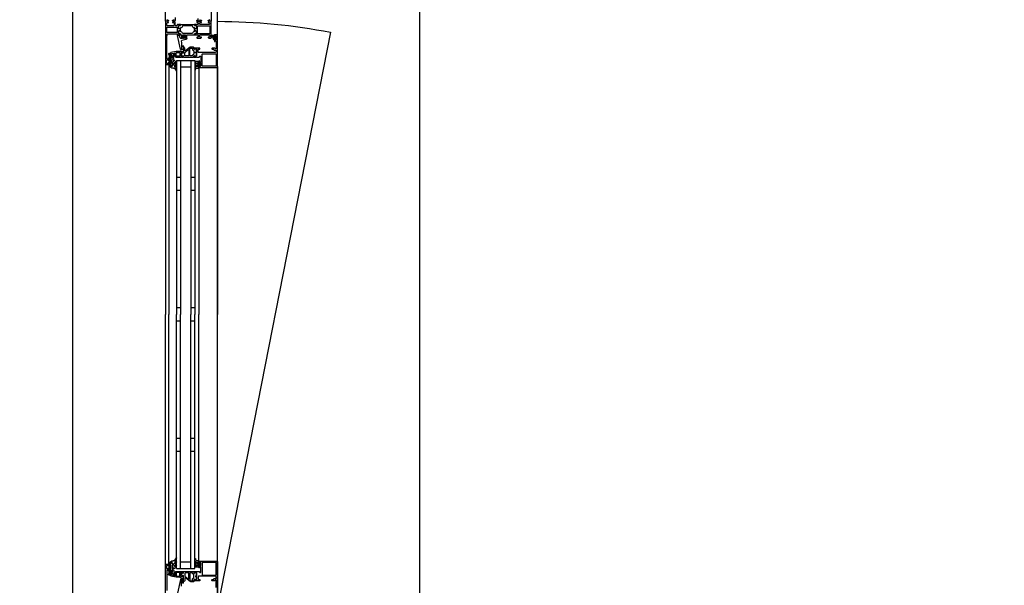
# Model space of a CAD drawing. Header units: millimetres. Extents: x -532 to 413144, y -532 to 654275.
# Tile 7 of 210: x 13786 to 15298, y 13534 to 14403. Entities that reach past the tile are written whole.
import ezdxf

# ---------------------------------------------------------------- set-up
doc = ezdxf.new("R2010")
doc.units = ezdxf.units.MM
doc.header["$LTSCALE"] = 100
for name, color, linetype in [('A-0270-DAK', 7, 'Continuous'), ('A-0310-KOZIJN-BU', 7, 'Continuous'), ('A-0410-AFWERKING-GEVEL', 7, 'Continuous'), ('BL313---_BUDEUR', 1, 'Continuous')]:
    doc.layers.add(name, color=color, linetype=linetype)

msp = doc.modelspace()

# ---------------------------------------------------------------- linework, layer by layer
at = {"layer": 'A-0270-DAK', "ltscale": 10}
msp.add_lwpolyline([(3067.625, 38332.375), (29332.375, 38332.375), (29332.375, 29700), (35467.625, 29700), (35467.625, 31132.375), (61732.375, 31132.375), (61732.375, 15667.625), (58132.375, 15667.625), (58132.375, -532.375), (46267.625, -532.375), (46267.625, 4227.625), (43732.375, 4227.625), (43732.375, 3067.625), (31867.625, 3067.625), (31867.625, 11427.625), (25732.375, 11427.625), (25732.375, 10267.625), (13867.625, 10267.625), (13867.625, 15037.625), (11332.375, 15037.625), (11332.375, 13867.625), (-532.375, 13867.625), (-532.375, 25732.375), (3067.625, 25732.375)], close=True, dxfattribs=at)
msp.add_lwpolyline([(25382.375, 10617.625), (14217.625, 10617.625), (14217.625, 12327.625), (13867.625, 12327.625), (13867.625, 15387.625), (10982.375, 15387.625), (10982.375, 14217.625), (-182.375, 14217.625), (-182.375, 25382.375), (3417.625, 25382.375), (3417.625, 37982.375), (28982.375, 37982.375)], dxfattribs=at)
at = {"layer": 'A-0310-KOZIJN-BU'}
for p, q in [((14033, 14160), (14027, 14160)), ((14055, 14160), (14049, 14160)), ((14033, 14140), (14027, 14140)), ((14055, 14140), (14049, 14140)), ((14033, 13960), (14027, 13960)), ((14055, 13960), (14049, 13960)), ((14027, 13940), (14033, 13940)), ((14049, 13940), (14055, 13940)), ((14027, 13760), (14033, 13760)), ((14049, 13760), (14055, 13760)), ((14027, 13740), (14033, 13740)), ((14049, 13740), (14055, 13740))]:
    msp.add_line(p, q, dxfattribs=at)
at = {"layer": 'A-0310-KOZIJN-BU', "ltscale": 10}
for points in [[(13867.625, 13500), (13867.625, 15300)], [(14012, 14402.6875), (14013, 14401.6875), (14014.5, 14401.6875), (14014.5, 14401.09375), (14013.40625, 14400), (14010, 14400), (14010, 14466)], [(14080, 14426), (14080, 14400), (14076.59375, 14400), (14075.5, 14401.09375), (14075.5, 14401.6875), (14077, 14401.6875), (14078, 14402.6875)], [(14025, 14406), (14025, 14401.1875), (14024, 14400.1875), (14021.6875, 14400.1875), (14020.6875, 14401.1875), (14020.6875, 14401.6875), (14022.1875, 14401.6875), (14023.1875, 14402.6875)], [(14062, 14402.6875), (14063, 14401.6875), (14065.5, 14401.6875), (14065.5, 14401.1875), (14064.5, 14400.1875), (14058.8125, 14400.1875), (14058.3125, 14400.6875), (14058.3125, 14401.1875), (14058.8125, 14401.6875), (14059.8125, 14401.6875), (14060.3125, 14402.1875), (14060.3125, 14404.5)], [(14012.6875, 14382.875), (14012.1875, 14383.375), (14012.1875, 14390.75), (14012.6875, 14391.25), (14027.6875, 14391.25), (14028.1875, 14390.75), (14028.1875, 14383.375), (14027.6875, 14382.875), (14012.6875, 14382.875)], [(14034.3125, 14369.5), (14034.53125, 14367.5), (14034.6875, 14365.5), (14034.78125, 14363.5), (14034.8125, 14361.5), (14034.75, 14359.5), (14034.625, 14357.5), (14034.71875, 14357.25), (14035.03125, 14357), (14035.34375, 14357.25), (14035.28125, 14359.25), (14036.6875, 14362.5), (14037.03125, 14362.75), (14037.375, 14362.25), (14037.59375, 14362), (14037.71875, 14360.5), (14036.9375, 14357), (14035.4375, 14356), (14034.34375, 14356), (14033.3125, 14357.25), (14028.6875, 14378.125), (14028.78125, 14378.625), (14029.15625, 14378.75), (14030.6875, 14378.75), (14031.1875, 14378.375), (14032.09375, 14375), (14033.0625, 14374.25), (14036.3125, 14374.25), (14036.8125, 14373.75), (14037.3125, 14374.25), (14037.3125, 14376.125), (14036.59375, 14376.125), (14036.34375, 14376.25), (14036.34375, 14376.625), (14037.9375, 14378.375), (14038.6875, 14378.75), (14039.46875, 14378.375), (14041.0625, 14376.625), (14041.0625, 14376.25), (14040.8125, 14376.125), (14040.09375, 14376.125), (14040.09375, 14374.25), (14040.59375, 14373.75), (14041.09375, 14374.25), (14042.6875, 14374.25), (14042.6875, 14373.375), (14042.34375, 14372.375), (14041.46875, 14371.875), (14035.09375, 14370.75), (14034.4375, 14370.25), (14034.3125, 14369.5)], [(14038.09375, 14374.375), (14038.6875, 14373.75), (14039.3125, 14374.375), (14039.3125, 14377.125), (14038.6875, 14377.75), (14038.09375, 14377.125), (14038.09375, 14374.375)], [(14061.5, 14329), (14088.5, 14329), (14089.6875, 14329.5), (14090, 14330.5), (14090, 14377.5), (14089.4375, 14378.75), (14088.5, 14379), (14085.5, 14379), (14085.5, 14377), (14086, 14376.5), (14086.5, 14376.5), (14086.5, 14377.5), (14087.5, 14377.5), (14088.5, 14376.5), (14088.5, 14372.5), (14087.5, 14371.5), (14086.5, 14371.5), (14086.5, 14372.5), (14086, 14372.5), (14085.5, 14372), (14085.5, 14369.25), (14085.65625, 14368.875), (14086, 14368.75), (14086.34375, 14368.875), (14086.5, 14369.25), (14086.5, 14369.5), (14086.65625, 14369.875), (14087, 14370), (14087.5, 14370), (14088, 14369.5), (14088, 14358.25), (14087.5, 14357.75), (14087, 14357.75), (14086, 14359), (14081.5, 14359), (14081, 14358.5), (14081, 14357.75), (14081.5, 14357.25), (14083.5, 14357.25), (14084, 14356.75), (14084, 14356.25), (14084.5, 14355.75), (14087.5, 14355.75), (14088, 14355.25), (14088, 14353.5), (14087.4375, 14352.5), (14086.5, 14352), (14060.5, 14352), (14060, 14352.5), (14060, 14356.75), (14060.5, 14357.25), (14062.5, 14357.25), (14063, 14357.75), (14063, 14358.5), (14062.5, 14359), (14057.5, 14359), (14057.3125, 14359), (14056.6875, 14359), (14056.5, 14359), (14054.03125, 14359), (14053.6875, 14359), (14053.6875, 14358.75), (14053.875, 14357.5), (14054, 14357), (14054.5, 14356.75), (14054.9375, 14357), (14055.375, 14357.75), (14055.71875, 14357.75), (14057.3125, 14357.75), (14057.5, 14357.5), (14057.5, 14346.75), (14057.3125, 14346.5), (14055.71875, 14346.5), (14055.375, 14346.5), (14055.03125, 14347.25), (14054.5, 14347.5), (14054, 14347.25), (14053.875, 14346.75), (14053.6875, 14345.5), (14053.78125, 14345.25), (14054.03125, 14345), (14056.5, 14345), (14056.6875, 14345.25), (14057.3125, 14345.25), (14057.5, 14345), (14061.6875, 14345), (14062.1875, 14345.5), (14062.1875, 14346), (14062.6875, 14346.5), (14064, 14346.5), (14064.5, 14346), (14064.5, 14338), (14064, 14337.5), (14062.6875, 14337.5), (14062.1875, 14338), (14062.1875, 14339.25), (14061.5, 14339.25), (14061, 14338.75), (14061, 14336), (14061.5, 14335.5), (14062, 14335.5), (14062, 14336.25), (14063.5, 14336.25), (14064.5, 14335.5), (14064.5, 14331.5), (14063.5, 14330.5), (14062, 14330.5), (14062, 14331.5), (14061.5, 14331.5), (14061, 14331), (14061, 14329.5), (14061.5, 14329)], [(14084.59375, 14376), (14085.125, 14376), (14085.1875, 14375.875), (14085.1875, 14373.25), (14085.125, 14373.125), (14084.375, 14373.125), (14084.1875, 14373.25), (14082.59375, 14377.5), (14082.625, 14377.625), (14082.6875, 14377.625), (14083.875, 14377.875), (14084.09375, 14377.75), (14084.09375, 14376.5), (14084.59375, 14376)], [(14086.3125, 14375.75), (14087.09375, 14375.75), (14087.3125, 14375.625), (14087.3125, 14373.375), (14087.125, 14373.125), (14086.3125, 14373.125), (14085.90625, 14373.5), (14085.90625, 14375.375), (14086.3125, 14375.75)], [(14040.625, 14354.5), (14040.125, 14354.5), (14039.84375, 14355), (14039.84375, 14359), (14038.84375, 14360), (14037.84375, 14359), (14037.84375, 14353.5), (14037.5625, 14353), (14037.5625, 14351.5), (14037.0625, 14351), (14036.1875, 14351), (14035.4375, 14351.75), (14034.0625, 14351.75), (14033.5625, 14351.25), (14033.5625, 14350), (14033.625, 14349.75), (14033.84375, 14349.75), (14034.3125, 14349.75), (14034.75, 14349.5), (14034.90625, 14349), (14034.75, 14348.75), (14034.3125, 14348.5), (14033.8125, 14348.5), (14033.625, 14348.5), (14033.5625, 14348.25), (14033.5625, 14347), (14034.0625, 14346.5), (14035.4375, 14346.5), (14036.1875, 14347.25), (14037.0625, 14347.25), (14037.5625, 14346.75), (14037.5625, 14345.5), (14038.0625, 14345), (14052.9375, 14345), (14053.4375, 14345.5), (14053.4375, 14346.75), (14053.9375, 14347.25), (14054.8125, 14347.25), (14055.59375, 14346.5), (14056.9375, 14346.5), (14057.4375, 14347), (14057.4375, 14351.25), (14057.3125, 14351.5), (14057, 14351.5), (14056.6875, 14351.5), (14056.3125, 14351.75), (14056.09375, 14352), (14056.3125, 14352.5), (14056.6875, 14352.75), (14057, 14352.75), (14057.3125, 14352.75), (14057.4375, 14353), (14057.4375, 14357.25), (14056.9375, 14357.75), (14055.59375, 14357.75), (14054.8125, 14357), (14053.9375, 14357), (14053.4375, 14357.5), (14053.4375, 14360), (14052.9375, 14360.5), (14049.09375, 14360.5), (14048.09375, 14360.25), (14040.625, 14354.5)], [(14017.5, 14344), (14020.3125, 14344), (14020.3125, 14345), (14019.3125, 14345), (14019.3125, 14349.75), (14020.125, 14350.75), (14023.34375, 14351.25), (14024.59375, 14351.25), (14025.09375, 14350.75), (14025.09375, 14346), (14026.09375, 14345), (14033.5, 14345), (14033.6875, 14345.25), (14034.3125, 14345.25), (14034.5, 14345), (14036.96875, 14345), (14037.21875, 14345.25), (14037.3125, 14345.5), (14037.125, 14346.75), (14037, 14347.25), (14036.5, 14347.5), (14035.96875, 14347.25), (14035.625, 14346.5), (14035.28125, 14346.5), (14033.6875, 14346.5), (14033.5, 14346.75), (14033.5, 14351.5), (14033.59375, 14351.75), (14033.6875, 14351.75), (14035.28125, 14351.75), (14035.625, 14351.75), (14036.09375, 14351), (14036.5, 14350.75), (14036.90625, 14351), (14037.125, 14351.5), (14037.3125, 14352.75), (14037.21875, 14353), (14036.96875, 14353), (14034.5, 14353), (14034.3125, 14353), (14033.6875, 14353), (14033.5, 14353), (14033.5, 14354), (14032.90625, 14354.5), (14032.3125, 14354), (14032.3125, 14353.5), (14026.59375, 14353.5), (14018.34375, 14352), (14017.5, 14351), (14017.5, 14344)], [(14045.84375, 14347.25), (14045.34375, 14346.75), (14040.84375, 14346.75), (14039.84375, 14347.75), (14039.84375, 14351.75), (14040.03125, 14352.25), (14045.03125, 14356), (14045.5625, 14356), (14045.84375, 14355.5), (14045.84375, 14347.25)], [(14010, 14334), (14010, 13950)], [(14015, 14334), (14015, 13950)], [(14027, 14340), (14027, 13950)], [(14027, 14340), (14055, 14340)], [(14033, 14340), (14033, 13950)], [(14033, 14330), (14049, 14330)], [(14049, 14340), (14049, 13950)], [(14055, 14340), (14055, 13950)], [(14061, 14328.5), (14061, 13950)], [(14090, 14330.5), (14090, 13950)], [(14010, 13566), (14010, 13950)], [(14015, 13566), (14015, 13950)], [(14027, 13560), (14027, 13950)], [(14033, 13560), (14033, 13950)], [(14049, 13560), (14049, 13950)], [(14055, 13560), (14055, 13950)], [(14061, 13571.5), (14061, 13950)], [(14090, 13569.5), (14090, 13950)], [(14088, 13530.5), (14088, 13541.75), (14087.5, 13542.25), (14087, 13542.25), (14086, 13541), (14081.5, 13541), (14081, 13541.5), (14081, 13542.25), (14081.5, 13542.75), (14083.5, 13542.75), (14084, 13543.25), (14084, 13543.75), (14084.5, 13544.25), (14087.5, 13544.25), (14088, 13544.75), (14088, 13546.5), (14087.4375, 13547.5), (14086.5, 13548), (14060.5, 13548), (14060, 13547.5), (14060, 13543.25), (14060.5, 13542.75), (14062.5, 13542.75), (14063, 13542.25), (14063, 13541.5), (14062.5, 13541), (14057.5, 13541), (14057.3125, 13541), (14056.6875, 13541), (14056.5, 13541), (14054.03125, 13541), (14053.6875, 13541), (14053.6875, 13541.25), (14053.875, 13542.5), (14054, 13543), (14054.5, 13543.25), (14054.9375, 13543), (14055.375, 13542.25), (14055.71875, 13542.25), (14057.3125, 13542.25), (14057.5, 13542.5), (14057.5, 13553.25), (14057.3125, 13553.5), (14055.71875, 13553.5), (14055.375, 13553.5), (14055.03125, 13552.75), (14054.5, 13552.5), (14054, 13552.75), (14053.875, 13553.25), (14053.6875, 13554.5), (14053.78125, 13554.75), (14054.03125, 13555), (14056.5, 13555), (14056.6875, 13554.75), (14057.3125, 13554.75), (14057.5, 13555), (14061.6875, 13555), (14062.1875, 13554.5), (14062.1875, 13554), (14062.6875, 13553.5), (14064, 13553.5), (14064.5, 13554), (14064.5, 13562), (14064, 13562.5), (14062.6875, 13562.5), (14062.1875, 13562), (14062.1875, 13560.75), (14061.5, 13560.75), (14061, 13561.25), (14061, 13564), (14061.5, 13564.5), (14062, 13564.5), (14062, 13563.75), (14063.5, 13563.75), (14064.5, 13564.5), (14064.5, 13568.5), (14063.5, 13569.5), (14062, 13569.5), (14062, 13568.5), (14061.5, 13568.5), (14061, 13569), (14061, 13570.5), (14061.5, 13571)], [(14061.5, 13571), (14088.5, 13571), (14089.6875, 13570.5), (14090, 13569.5), (14090, 13522.5)], [(14010, 13500), (14010, 13566), (14010.5, 13566.5), (14014.5, 13566.5), (14015, 13566), (14015, 13564.5), (14014.5, 13564), (14014, 13564), (14014, 13565), (14012.5, 13565), (14011.5, 13564), (14011.5, 13560.25), (14012.5, 13559.25), (14014, 13559.25), (14014, 13560.25), (14014.5, 13560.25), (14015, 13559.75), (14015, 13556.75), (14014.5, 13556.25), (14014, 13556.75), (14014, 13557.25), (14013.5, 13558.25), (14012.6875, 13558.25), (14012.1875, 13557.25), (14012.1875, 13526)], [(14017.5, 13556), (14020.3125, 13556), (14020.3125, 13555), (14019.3125, 13555), (14019.3125, 13550.25), (14020.125, 13549.25), (14023.34375, 13548.75), (14024.59375, 13548.75), (14025.09375, 13549.25), (14025.09375, 13554), (14026.09375, 13555), (14033.5, 13555), (14033.6875, 13554.75), (14034.3125, 13554.75), (14034.5, 13555), (14036.96875, 13555), (14037.21875, 13554.75), (14037.3125, 13554.5), (14037.125, 13553.25), (14037, 13552.75), (14036.5, 13552.5), (14035.96875, 13552.75), (14035.625, 13553.5), (14035.28125, 13553.5), (14033.6875, 13553.5), (14033.5, 13553.25), (14033.5, 13548.5), (14033.59375, 13548.25), (14033.6875, 13548.25), (14035.28125, 13548.25), (14035.625, 13548.25), (14036.09375, 13549), (14036.5, 13549.25), (14036.90625, 13549), (14037.125, 13548.5), (14037.3125, 13547.25), (14037.21875, 13547), (14036.96875, 13547), (14034.5, 13547), (14034.3125, 13547), (14033.6875, 13547), (14033.5, 13547), (14033.5, 13546), (14032.90625, 13545.5), (14032.3125, 13546), (14032.3125, 13546.5), (14026.59375, 13546.5), (14018.34375, 13548), (14017.5, 13549), (14017.5, 13556)], [(14027, 13560), (14055, 13560)], [(14033, 13570), (14049, 13570)], [(14034.53125, 13532.5), (14034.6875, 13534.5), (14034.78125, 13536.5), (14034.8125, 13538.5), (14034.75, 13540.5), (14034.625, 13542.5), (14034.71875, 13542.75), (14035.03125, 13543), (14035.34375, 13542.75), (14035.28125, 13540.75), (14036.6875, 13537.5), (14037.03125, 13537.25), (14037.375, 13537.75), (14037.59375, 13538), (14037.71875, 13539.5), (14036.9375, 13543), (14035.4375, 13544), (14034.34375, 13544), (14033.3125, 13542.75), (14028.6875, 13521.875)], [(14040.625, 13545.5), (14040.125, 13545.5), (14039.84375, 13545), (14039.84375, 13541), (14038.84375, 13540), (14037.84375, 13541), (14037.84375, 13546.5), (14037.5625, 13547), (14037.5625, 13548.5), (14037.0625, 13549), (14036.1875, 13549), (14035.4375, 13548.25), (14034.0625, 13548.25), (14033.5625, 13548.75), (14033.5625, 13550), (14033.625, 13550.25), (14033.84375, 13550.25), (14034.3125, 13550.25), (14034.75, 13550.5), (14034.90625, 13551), (14034.75, 13551.25), (14034.3125, 13551.5), (14033.8125, 13551.5), (14033.625, 13551.5), (14033.5625, 13551.75), (14033.5625, 13553), (14034.0625, 13553.5), (14035.4375, 13553.5), (14036.1875, 13552.75), (14037.0625, 13552.75), (14037.5625, 13553.25), (14037.5625, 13554.5), (14038.0625, 13555), (14052.9375, 13555), (14053.4375, 13554.5), (14053.4375, 13553.25), (14053.9375, 13552.75), (14054.8125, 13552.75), (14055.59375, 13553.5), (14056.9375, 13553.5), (14057.4375, 13553), (14057.4375, 13548.75), (14057.3125, 13548.5), (14057, 13548.5), (14056.6875, 13548.5), (14056.3125, 13548.25), (14056.09375, 13548), (14056.3125, 13547.5), (14056.6875, 13547.25), (14057, 13547.25), (14057.3125, 13547.25), (14057.4375, 13547), (14057.4375, 13542.75), (14056.9375, 13542.25), (14055.59375, 13542.25), (14054.8125, 13543), (14053.9375, 13543), (14053.4375, 13542.5), (14053.4375, 13540), (14052.9375, 13539.5), (14049.09375, 13539.5), (14048.09375, 13539.75), (14040.625, 13545.5)], [(14045.84375, 13552.75), (14045.34375, 13553.25), (14040.84375, 13553.25), (14039.84375, 13552.25), (14039.84375, 13548.25), (14040.03125, 13547.75), (14045.03125, 13544), (14045.5625, 13544), (14045.84375, 13544.5), (14045.84375, 13552.75)]]:
    msp.add_lwpolyline(points, dxfattribs=at)
for points in [[(14030, 14395), (14028.5, 14395), (14028, 14394.5), (14028, 14394), (14027, 14393), (14026, 14393), (14025, 14394), (14025, 14398.8125), (14024, 14399.8125), (14021.6875, 14399.8125), (14020.6875, 14398.8125), (14020.6875, 14398.3125), (14022.1875, 14398.3125), (14023.1875, 14397.3125), (14023.1875, 14394), (14022.1875, 14393), (14013, 14393), (14012, 14394), (14012, 14397.3125), (14013, 14398.3125), (14014.5, 14398.3125), (14014.5, 14398.90625), (14013.40625, 14400), (14010, 14400), (14010, 14334), (14010.5, 14333.5), (14014.5, 14333.5), (14015, 14334), (14015, 14335.5), (14014.5, 14336), (14014, 14336), (14014, 14335), (14012.5, 14335), (14011.5, 14336), (14011.5, 14339.75), (14012.5, 14340.75), (14014, 14340.75), (14014, 14339.75), (14014.5, 14339.75), (14015, 14340.25), (14015, 14343.25), (14014.5, 14343.75), (14014, 14343.25), (14014, 14342.75), (14013.5, 14341.75), (14012.6875, 14341.75), (14012.1875, 14342.75), (14012.1875, 14374), (14012.4375, 14380.125), (14013.4375, 14381), (14027.5, 14381), (14028, 14380.5), (14028, 14379.5), (14028.5, 14379), (14030, 14379), (14030.71875, 14379.25), (14031, 14379), (14032.90625, 14379), (14033.1875, 14379.375), (14033.1875, 14380.375), (14032.90625, 14380.625), (14030.5, 14380.625), (14030, 14381.125), (14030, 14385), (14030.5, 14385.5), (14031.1875, 14385.5), (14033.59375, 14384.125), (14033.6875, 14384.125), (14033.78125, 14384.1875), (14033.8125, 14384.25), (14033.28125, 14386.125), (14033.09375, 14387), (14033.28125, 14387.9375), (14033.78125, 14389.75), (14033.78125, 14389.875), (14033.6875, 14389.9375), (14033.59375, 14389.9375), (14031.1875, 14388.5), (14030.5, 14388.5), (14030, 14389), (14030, 14392.90625), (14030.5, 14393.40625), (14032.90625, 14393.40625), (14033.1875, 14393.71875), (14033.1875, 14394.71875), (14032.90625, 14395), (14031, 14395), (14030.28125, 14394.8125)], [(14054.3125, 14393.71875), (14054.59375, 14393.40625), (14057, 14393.40625), (14057.5, 14392.90625), (14057.5, 14389.375), (14056.78125, 14388.5625), (14055.96875, 14388.6875), (14052.5625, 14390.625), (14051.78125, 14391.375), (14051.25, 14392.3125), (14050.375, 14392.8125), (14037.125, 14392.8125), (14036.25, 14392.3125), (14035.71875, 14391.375), (14034.9375, 14390.625), (14031.53125, 14388.6875), (14030.4375, 14388.6875), (14030, 14389.375), (14030, 14392.90625), (14030.5, 14393.40625), (14032.90625, 14393.40625), (14033.1875, 14393.71875), (14033.1875, 14394.5), (14033.6875, 14395), (14053.8125, 14395), (14054.3125, 14394.5)], [(14057.5, 14379), (14059.8125, 14379), (14060.3125, 14378.5), (14060.3125, 14376.25), (14059.8125, 14375.75), (14058.8125, 14375.75), (14058.3125, 14375.25), (14058.3125, 14374.75), (14058.8125, 14374.25), (14064.5, 14374.25), (14065.5, 14375.25), (14065.5, 14375.75), (14063, 14375.75), (14062, 14376.75), (14062, 14378), (14063, 14379), (14070, 14379), (14071, 14379), (14077, 14379), (14078, 14378), (14078, 14376.75), (14077, 14375.75), (14075.5, 14375.75), (14075.5, 14375.125), (14076.59375, 14374), (14080, 14374), (14080, 14400), (14076.59375, 14400), (14075.5, 14398.90625), (14075.5, 14398.3125), (14077, 14398.3125), (14078, 14397.3125), (14078, 14396), (14077, 14395), (14071, 14395), (14070, 14395), (14063, 14395), (14062, 14396), (14062, 14397.3125), (14063, 14398.3125), (14065.5, 14398.3125), (14065.5, 14398.8125), (14064.5, 14399.8125), (14058.8125, 14399.8125), (14058.3125, 14399.3125), (14058.3125, 14398.8125), (14058.8125, 14398.3125), (14059.8125, 14398.3125), (14060.3125, 14397.8125), (14060.3125, 14395.5), (14059.8125, 14395), (14057.5, 14395), (14056.78125, 14394.8125), (14056.5, 14395), (14054.59375, 14395), (14054.3125, 14394.71875), (14054.3125, 14393.71875), (14054.59375, 14393.40625), (14057, 14393.40625), (14057.5, 14392.90625), (14057.5, 14389), (14057, 14388.5), (14056.3125, 14388.5), (14053.90625, 14389.9375), (14053.84375, 14389.9375), (14053.78125, 14389.9375), (14053.6875, 14389.8125), (14053.9375, 14388.625), (14054.40625, 14387), (14053.9375, 14385.4375), (14053.71875, 14384.3125), (14053.90625, 14384.125), (14056.3125, 14385.5), (14057, 14385.5), (14057.5, 14385), (14057.5, 14381.125), (14057, 14380.625), (14054.59375, 14380.625), (14054.3125, 14380.375), (14054.3125, 14379.375), (14054.59375, 14379), (14056.5, 14379), (14057.21875, 14379.25)], [(14059.3125, 14381.375), (14059.3125, 14392.71875), (14059.8125, 14393.21875), (14077.5, 14393.21875), (14078, 14392.71875), (14078, 14381.375), (14077.5, 14380.875), (14059.8125, 14380.875)], [(14054.3125, 14380.375), (14054.59375, 14380.625), (14057, 14380.625), (14057.5, 14381.125), (14057.5, 14384.6875), (14056.78125, 14385.5), (14055.96875, 14385.375), (14052.5625, 14383.5), (14051.78125, 14382.75), (14051.25, 14381.75), (14050.375, 14381.25), (14037.125, 14381.25), (14036.25, 14381.75), (14035.71875, 14382.75), (14034.9375, 14383.5), (14031.53125, 14385.375), (14030.4375, 14385.375), (14030, 14384.6875), (14030, 14381.125), (14030.5, 14380.625), (14032.90625, 14380.625), (14033.1875, 14380.375), (14033.1875, 14379.5), (14033.6875, 14379), (14034.6875, 14379), (14034.6875, 14374.75), (14035.1875, 14374.25), (14036.03125, 14374.25), (14037, 14375), (14037.1875, 14375.75), (14036.1875, 14375.75), (14036.1875, 14378), (14037.1875, 14379), (14040.1875, 14379), (14041.1875, 14378), (14041.1875, 14375.75), (14040.1875, 14375.75), (14040.40625, 14375), (14041.375, 14374.25), (14042.1875, 14374.25), (14042.6875, 14374.75), (14042.6875, 14379), (14053.8125, 14379), (14054.3125, 14379.5)], [(14086.625, 14376.375), (14086.46875, 14376.25), (14085.34375, 14376.25), (14085.1875, 14376.375), (14085.1875, 14378.25), (14084.96875, 14378.625), (14084.5, 14378.75), (14081.28125, 14378.25), (14080.1875, 14376.75), (14080.46875, 14375.875), (14080.78125, 14375.75), (14081.09375, 14375.875), (14081.1875, 14376.125), (14081, 14376.75), (14081.21875, 14377.25), (14081.6875, 14377.5), (14081.75, 14377.375), (14081.84375, 14377.375), (14083.5625, 14372.25), (14084.9375, 14371.5), (14085.1875, 14371.875), (14085.1875, 14372.75), (14085.34375, 14372.875), (14086.4375, 14372.875), (14086.625, 14372.75), (14086.78125, 14371.875), (14086.875, 14371.75), (14087.09375, 14371.875), (14087.8125, 14372.625), (14088.09375, 14373.25), (14088.09375, 14375.75), (14087.875, 14376.375), (14087.1875, 14377.25), (14087, 14377.375), (14086.84375, 14377.25)], [(14047.4375, 14347.25), (14047.4375, 14357.5), (14047.625, 14358), (14048.84375, 14359), (14049.125, 14359), (14050.9375, 14359), (14051.4375, 14358.5), (14051.4375, 14356.25), (14052.4375, 14355.25), (14052.9375, 14355.25), (14053.4375, 14354.75), (14053.4375, 14349.5), (14052.9375, 14349), (14052.4375, 14349), (14051.4375, 14348), (14051.4375, 14347.25), (14050.9375, 14346.75), (14047.9375, 14346.75)], [(14017.09375, 14334), (14017.09375, 14346), (14017.4375, 14347.75), (14017.375, 14348.5), (14016.0625, 14350.5), (14015.21875, 14350.75), (14014.6875, 14350), (14014.84375, 14349.5), (14015.8125, 14348), (14015.875, 14347.75), (14015.875, 14347.75), (14015.59375, 14346.25), (14015.59375, 14334), (14015.875, 14332.5), (14016.625, 14331), (14016.90625, 14330.5), (14018.1875, 14329.5), (14019.78125, 14328.5), (14021.125, 14328.5), (14021.8125, 14328.5), (14022.4375, 14328), (14023.09375, 14328), (14023.6875, 14327.5), (14024.21875, 14327), (14024.71875, 14326.5), (14025.1875, 14326), (14025.59375, 14325.5), (14025.9375, 14325), (14026.1875, 14324), (14026.6875, 14324), (14026.875, 14324.5), (14026.65625, 14325.5), (14026.375, 14326.5), (14026, 14327), (14025.59375, 14328), (14025.09375, 14328.5), (14024.53125, 14329.5), (14024.375, 14330), (14024.09375, 14332.5), (14024.28125, 14333), (14024.53125, 14333), (14024.96875, 14332.5), (14025.34375, 14331.5), (14025.625, 14331), (14025.875, 14330.5), (14026.3125, 14329.5), (14026.5, 14329.5), (14026.875, 14330), (14026.78125, 14330.5), (14026.59375, 14331.5), (14026.375, 14332), (14026.0625, 14332.5), (14025.6875, 14333.5), (14025.25, 14334), (14024.78125, 14334.5), (14024.21875, 14335), (14024.09375, 14335.5), (14024.09375, 14337), (14024.28125, 14337.25), (14024.5625, 14337.25), (14024.96875, 14336.75), (14025.3125, 14336.25), (14025.59375, 14336), (14025.8125, 14335.5), (14025.9375, 14334.5), (14026.5625, 14334.5), (14026.875, 14335), (14026.65625, 14336), (14026.40625, 14336.5), (14026.09375, 14337), (14025.71875, 14337.75), (14025.3125, 14338.25), (14024.84375, 14339), (14024.3125, 14339.5), (14023.75, 14340), (14022.9375, 14340.75), (14022.46875, 14340.25), (14022.21875, 14339.5), (14021.9375, 14338.75), (14021.625, 14338), (14021.21875, 14337.25), (14020.78125, 14336.75), (14020.3125, 14336), (14019.96875, 14335.5), (14020.03125, 14335.5), (14020.3125, 14335), (14021.96875, 14335), (14022.28125, 14335), (14022.28125, 14333), (14021.96875, 14333), (14020.46875, 14333), (14020.1875, 14332.5), (14020.1875, 14331), (14019.875, 14330.5), (14019.15625, 14330.5), (14018.875, 14330.5), (14017.6875, 14332), (14017.53125, 14332)], [(14022.6875, 14343), (14022.6875, 14345.25), (14024, 14348.5), (14024.71875, 14349), (14025, 14349.5), (14024.71875, 14350.25), (14024, 14350.5), (14023.28125, 14350.25), (14023.1875, 14350.25), (14019.8125, 14346), (14019.8125, 14345.5), (14020.6875, 14345.5), (14020.6875, 14343.5), (14018.59375, 14343.5), (14018.3125, 14343.75), (14017.5, 14343.75), (14017.5, 14334), (14017.90625, 14332.5), (14019.0625, 14331), (14019.625, 14331), (14020, 14331.5), (14020, 14332.5), (14020.5, 14333), (14021.5, 14333), (14022, 14333.5), (14022, 14334.5), (14021.5, 14335), (14020.1875, 14335), (14019.6875, 14335.5), (14019.6875, 14339.75), (14020.8125, 14341.75), (14021.53125, 14341.75)], [(14027.09375, 14352), (14031.5, 14352), (14032, 14351.5), (14032, 14347), (14031.5, 14346.5), (14027.09375, 14346.5), (14026.59375, 14347), (14026.59375, 14351.5)], [(14034.90625, 14349), (14034.78125, 14348.75), (14034.25, 14348.5), (14033.875, 14348.75), (14033.71875, 14349.25), (14033.875, 14349.5), (14034.25, 14349.75), (14034.78125, 14349.5)], [(14057.3125, 14352), (14057.1875, 14351.75), (14056.65625, 14351.5), (14056.28125, 14351.75), (14056.125, 14352.25), (14056.28125, 14352.5), (14056.65625, 14352.75), (14057.1875, 14352.5)], [(14066.3125, 14349.75), (14066.8125, 14350.25), (14087.3125, 14350.25), (14087.8125, 14349.75), (14087.8125, 14331.5), (14087.3125, 14331), (14066.8125, 14331), (14066.3125, 14331.5)], [(14060.1875, 14328), (14061.1875, 14328.5), (14061.59375, 14329), (14060.6875, 14329), (14060.6875, 14330.5), (14060.21875, 14331), (14060.21875, 14331.5), (14060.6875, 14331.5), (14062, 14331.5), (14062.3125, 14331.5), (14062.3125, 14331.5), (14062.53125, 14331), (14062.8125, 14331), (14063.84375, 14332), (14064, 14332.5), (14064, 14334), (14063.84375, 14334.5), (14062.8125, 14335.5), (14062.625, 14335.5), (14062.375, 14335.5), (14062.21875, 14335), (14062, 14335), (14060.6875, 14335), (14060.21875, 14335), (14060.21875, 14335.5), (14060.6875, 14336), (14060.6875, 14337.75), (14060.40625, 14338.25), (14056.40625, 14338.25), (14055.40625, 14337.5), (14055.1875, 14337.25), (14055.40625, 14336.75), (14056.1875, 14336.5), (14056.40625, 14336.25), (14056.1875, 14336), (14055.40625, 14335.5), (14055.1875, 14335.5), (14055.40625, 14335), (14056.1875, 14334.5), (14056.40625, 14334.5), (14056.1875, 14334), (14055.40625, 14333.5), (14055.1875, 14333.5), (14055.40625, 14333), (14056.1875, 14332.5), (14056.40625, 14332.5), (14056.1875, 14332), (14055.40625, 14331.5), (14055.1875, 14331.5), (14055.46875, 14331), (14056.3125, 14331), (14056.8125, 14330.5), (14055.6875, 14329), (14055.1875, 14328), (14055.1875, 14325), (14055.625, 14325), (14055.84375, 14325), (14056.0625, 14325), (14056.15625, 14326), (14056.28125, 14326.5), (14057.65625, 14328)], [(14059.1875, 14336), (14059.1875, 14335), (14058.6875, 14334.5), (14058.09375, 14334.5), (14057.59375, 14335), (14057.59375, 14336), (14058.09375, 14336.25), (14058.6875, 14336.25)], [(14059.1875, 14332), (14059.1875, 14331), (14058.6875, 14330.5), (14058.09375, 14330.5), (14057.59375, 14331), (14057.59375, 14332), (14058.09375, 14332.5), (14058.6875, 14332.5)], [(14060.1875, 14333.5), (14060.6875, 14334), (14062.3125, 14334), (14062.8125, 14333.5), (14062.8125, 14333), (14062.3125, 14332.5), (14060.6875, 14332.5), (14060.1875, 14333)], [(14017.09375, 13566), (14017.09375, 13554), (14017.4375, 13552.25), (14017.375, 13551.5), (14016.0625, 13549.5), (14015.21875, 13549.25), (14014.6875, 13550), (14014.84375, 13550.5), (14015.8125, 13552), (14015.875, 13552.25), (14015.875, 13552.25), (14015.59375, 13553.75), (14015.59375, 13566), (14015.875, 13567.5), (14016.625, 13569), (14016.90625, 13569.5), (14018.1875, 13570.5), (14019.78125, 13571.5), (14021.125, 13571.5), (14021.8125, 13571.5), (14022.4375, 13572), (14023.09375, 13572), (14023.6875, 13572.5), (14024.21875, 13573), (14024.71875, 13573.5), (14025.1875, 13574), (14025.59375, 13574.5), (14025.9375, 13575), (14026.1875, 13576), (14026.6875, 13576), (14026.875, 13575.5), (14026.65625, 13574.5), (14026.375, 13573.5), (14026, 13573), (14025.59375, 13572), (14025.09375, 13571.5), (14024.53125, 13570.5), (14024.375, 13570), (14024.09375, 13567.5), (14024.28125, 13567), (14024.53125, 13567), (14024.96875, 13567.5), (14025.34375, 13568.5), (14025.625, 13569), (14025.875, 13569.5), (14026.3125, 13570.5), (14026.5, 13570.5), (14026.875, 13570), (14026.78125, 13569.5), (14026.59375, 13568.5), (14026.375, 13568), (14026.0625, 13567.5), (14025.6875, 13566.5), (14025.25, 13566), (14024.78125, 13565.5), (14024.21875, 13565), (14024.09375, 13564.5), (14024.09375, 13563), (14024.28125, 13562.75), (14024.5625, 13562.75), (14024.96875, 13563.25), (14025.3125, 13563.75), (14025.59375, 13564), (14025.8125, 13564.5), (14025.9375, 13565.5), (14026.5625, 13565.5), (14026.875, 13565), (14026.65625, 13564), (14026.40625, 13563.5), (14026.09375, 13563), (14025.71875, 13562.25), (14025.3125, 13561.75), (14024.84375, 13561), (14024.3125, 13560.5), (14023.75, 13560), (14022.9375, 13559.25), (14022.46875, 13559.75), (14022.21875, 13560.5), (14021.9375, 13561.25), (14021.625, 13562), (14021.21875, 13562.75), (14020.78125, 13563.25), (14020.3125, 13564), (14019.96875, 13564.5), (14020.03125, 13564.5), (14020.3125, 13565), (14021.96875, 13565), (14022.28125, 13565), (14022.28125, 13567), (14021.96875, 13567), (14020.46875, 13567), (14020.1875, 13567.5), (14020.1875, 13569), (14019.875, 13569.5), (14019.15625, 13569.5), (14018.875, 13569.5), (14017.6875, 13568), (14017.53125, 13568)], [(14060.1875, 13572), (14061.1875, 13571.5), (14061.59375, 13571), (14060.6875, 13571), (14060.6875, 13569.5), (14060.21875, 13569), (14060.21875, 13568.5), (14060.6875, 13568.5), (14062, 13568.5), (14062.3125, 13568.5), (14062.3125, 13568.5), (14062.53125, 13569), (14062.8125, 13569), (14063.84375, 13568), (14064, 13567.5), (14064, 13566), (14063.84375, 13565.5), (14062.8125, 13564.5), (14062.625, 13564.5), (14062.375, 13564.5), (14062.21875, 13565), (14062, 13565), (14060.6875, 13565), (14060.21875, 13565), (14060.21875, 13564.5), (14060.6875, 13564), (14060.6875, 13562.25), (14060.40625, 13561.75), (14056.40625, 13561.75), (14055.40625, 13562.5), (14055.1875, 13562.75), (14055.40625, 13563.25), (14056.1875, 13563.5), (14056.40625, 13563.75), (14056.1875, 13564), (14055.40625, 13564.5), (14055.1875, 13564.5), (14055.40625, 13565), (14056.1875, 13565.5), (14056.40625, 13565.5), (14056.1875, 13566), (14055.40625, 13566.5), (14055.1875, 13566.5), (14055.40625, 13567), (14056.1875, 13567.5), (14056.40625, 13567.5), (14056.1875, 13568), (14055.40625, 13568.5), (14055.1875, 13568.5), (14055.46875, 13569), (14056.3125, 13569), (14056.8125, 13569.5), (14055.6875, 13571), (14055.1875, 13572), (14055.1875, 13575), (14055.625, 13575), (14055.84375, 13575), (14056.0625, 13575), (14056.15625, 13574), (14056.28125, 13573.5), (14057.65625, 13572)], [(14022.6875, 13557), (14022.6875, 13554.75), (14024, 13551.5), (14024.71875, 13551), (14025, 13550.5), (14024.71875, 13549.75), (14024, 13549.5), (14023.28125, 13549.75), (14023.1875, 13549.75), (14019.8125, 13554), (14019.8125, 13554.5), (14020.6875, 13554.5), (14020.6875, 13556.5), (14018.59375, 13556.5), (14018.3125, 13556.25), (14017.5, 13556.25), (14017.5, 13566), (14017.90625, 13567.5), (14019.0625, 13569), (14019.625, 13569), (14020, 13568.5), (14020, 13567.5), (14020.5, 13567), (14021.5, 13567), (14022, 13566.5), (14022, 13565.5), (14021.5, 13565), (14020.1875, 13565), (14019.6875, 13564.5), (14019.6875, 13560.25), (14020.8125, 13558.25), (14021.53125, 13558.25)], [(14059.1875, 13568), (14059.1875, 13569), (14058.6875, 13569.5), (14058.09375, 13569.5), (14057.59375, 13569), (14057.59375, 13568), (14058.09375, 13567.5), (14058.6875, 13567.5)], [(14059.1875, 13564), (14059.1875, 13565), (14058.6875, 13565.5), (14058.09375, 13565.5), (14057.59375, 13565), (14057.59375, 13564), (14058.09375, 13563.75), (14058.6875, 13563.75)], [(14060.1875, 13566.5), (14060.6875, 13566), (14062.3125, 13566), (14062.8125, 13566.5), (14062.8125, 13567), (14062.3125, 13567.5), (14060.6875, 13567.5), (14060.1875, 13567)], [(14066.3125, 13550.25), (14066.8125, 13549.75), (14087.3125, 13549.75), (14087.8125, 13550.25), (14087.8125, 13568.5), (14087.3125, 13569), (14066.8125, 13569), (14066.3125, 13568.5)], [(14027.09375, 13548), (14031.5, 13548), (14032, 13548.5), (14032, 13553), (14031.5, 13553.5), (14027.09375, 13553.5), (14026.59375, 13553), (14026.59375, 13548.5)], [(14034.90625, 13551), (14034.78125, 13551.25), (14034.25, 13551.5), (14033.875, 13551.25), (14033.71875, 13550.75), (14033.875, 13550.5), (14034.25, 13550.25), (14034.78125, 13550.5)], [(14047.4375, 13552.75), (14047.4375, 13542.5), (14047.625, 13542), (14048.84375, 13541), (14049.125, 13541), (14050.9375, 13541), (14051.4375, 13541.5), (14051.4375, 13543.75), (14052.4375, 13544.75), (14052.9375, 13544.75), (14053.4375, 13545.25), (14053.4375, 13550.5), (14052.9375, 13551), (14052.4375, 13551), (14051.4375, 13552), (14051.4375, 13552.75), (14050.9375, 13553.25), (14047.9375, 13553.25)], [(14057.3125, 13548), (14057.1875, 13548.25), (14056.65625, 13548.5), (14056.28125, 13548.25), (14056.125, 13547.75), (14056.28125, 13547.5), (14056.65625, 13547.25), (14057.1875, 13547.5)]]:
    msp.add_lwpolyline(points, close=True, dxfattribs=at)
at = {"layer": 'A-0410-AFWERKING-GEVEL', "ltscale": 10}
msp.add_lwpolyline([(14090, 13500), (14090, 15300), (14400, 15300), (14400, 13500)], close=True, dxfattribs=at)
at = {"layer": 'BL313---_BUDEUR', "ltscale": 10}
msp.add_lwpolyline([(14090, 14400, -0.0484858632), (14263.3125, 14383.15625), (14090, 13500)], format="xyb", dxfattribs=at)

doc.saveas('drawing.dxf')
